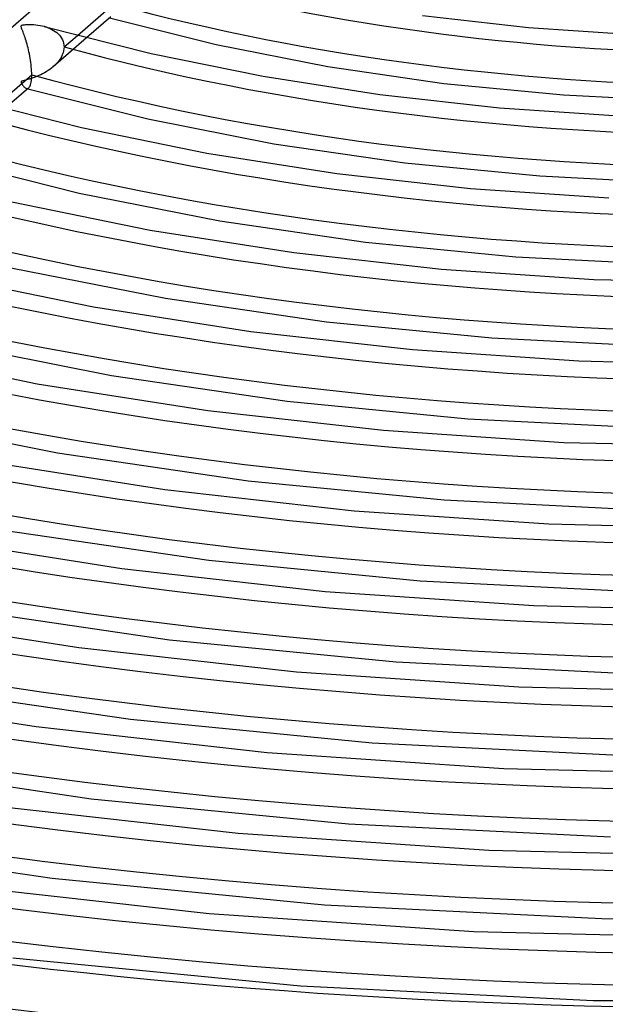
# Model space of a CAD drawing. Header units: millimetres. Extents: x -852 to 852, y -906 to 935.
# Tile 26 of 74: x -114 to -23, y 383 to 536. Entities that reach past the tile are written whole.
import ezdxf

# ---------------------------------------------------------------- set-up
doc = ezdxf.new("R2010")
doc.units = ezdxf.units.MM
doc.layers.add('HIDDEN', color=7, linetype='Continuous')
doc.layers.add('THICK', color=7, linetype='Continuous')

msp = doc.modelspace()

# ---------------------------------------------------------------- linework, layer by layer
at = {"layer": 'HIDDEN'}
for p, q in [((-108.1, 540.55), (-115.77, 533.9)), ((-110.18, 534.58), (-109.86, 534.48)), ((-109.86, 534.48), (-109.55, 534.37)), ((-109.55, 534.37), (-109.26, 534.24)), ((-109.26, 534.24), (-108.98, 534.1)), ((-108.98, 534.1), (-108.72, 533.95)), ((-108.72, 533.95), (-108.47, 533.79)), ((-108.47, 533.79), (-108.23, 533.61)), ((-108.23, 533.61), (-108.02, 533.42)), ((-108.02, 533.42), (-107.82, 533.21)), ((-107.82, 533.21), (-107.64, 532.99)), ((-107.11, 531.4), (-105.05, 533.18)), ((-103.62, 532.81), (-108.79, 528.33)), ((-107.64, 532.99), (-107.48, 532.75)), ((-107.48, 532.75), (-107.35, 532.5)), ((-107.35, 532.5), (-107.25, 532.24)), ((-107.25, 532.24), (-107.17, 531.97)), ((-107.17, 531.97), (-107.12, 531.69)), ((-107.12, 531.69), (-107.11, 531.4)), ((-107.38, 530.17), (-107.52, 529.88)), ((-107.26, 530.48), (-107.38, 530.17)), ((-107.18, 530.78), (-107.26, 530.48)), ((-107.13, 531.09), (-107.18, 530.78)), ((-107.11, 531.4), (-107.13, 531.09)), ((-108.56, 528.54), (-108.82, 528.31)), ((-108.31, 528.79), (-108.56, 528.54)), ((-108.08, 529.04), (-108.31, 528.79)), ((-107.87, 529.31), (-108.08, 529.04)), ((-107.68, 529.59), (-107.87, 529.31)), ((-107.52, 529.88), (-107.68, 529.59)), ((-110.7, 527.09), (-111, 526.96)), ((-110.42, 527.24), (-110.7, 527.09)), ((-110.13, 527.39), (-110.42, 527.24)), ((-109.85, 527.56), (-110.13, 527.39)), ((-109.58, 527.73), (-109.85, 527.56)), ((-109.32, 527.91), (-109.58, 527.73)), ((-109.06, 528.1), (-109.32, 527.91)), ((-108.82, 528.31), (-109.06, 528.1)), ((-113.71, 526.04), (-113.74, 525.98)), ((-113.74, 525.98), (-113.74, 525.92)), ((-113.74, 525.92), (-113.72, 525.86)), ((-113.72, 525.86), (-113.69, 525.78)), ((-113.67, 526.08), (-113.71, 526.04)), ((-113.69, 525.78), (-113.65, 525.7)), ((-113.59, 526.12), (-113.67, 526.08)), ((-113.65, 525.7), (-113.6, 525.61)), ((-113.6, 525.61), (-113.55, 525.52)), ((-113.46, 526.16), (-113.59, 526.12)), ((-113.55, 525.52), (-113.48, 525.43)), ((-113.28, 526.21), (-113.46, 526.16)), ((-113.05, 526.27), (-113.28, 526.21)), ((-112.78, 526.34), (-113.05, 526.27)), ((-112.48, 526.42), (-112.78, 526.34)), ((-112.19, 526.51), (-112.48, 526.42)), ((-111.89, 526.61), (-112.19, 526.51)), ((-111.59, 526.72), (-111.89, 526.61)), ((-111.29, 526.83), (-111.59, 526.72)), ((-111, 526.96), (-111.29, 526.83)), ((-113.48, 525.43), (-113.4, 525.33)), ((-113.4, 525.33), (-113.32, 525.24)), ((-113.32, 525.24), (-113.23, 525.15)), ((-113.23, 525.15), (-113.13, 525.08)), ((-113.13, 525.08), (-113.03, 525.02)), ((-113.03, 525.02), (-112.93, 524.98)), ((-112.93, 524.98), (-112.86, 524.97)), ((-112.93, 524.98), (-112.9, 524.97)), ((-112.9, 524.97), (-112.86, 524.96)), ((-112.86, 524.97), (-112.8, 524.97)), ((-112.86, 524.96), (-112.83, 524.95)), ((-112.83, 524.95), (-112.79, 524.94)), ((-112.8, 524.97), (-112.73, 524.97)), ((-112.79, 524.94), (-112.76, 524.93)), ((-112.76, 524.93), (-112.72, 524.92)), ((-112.73, 524.97), (-112.67, 524.99)), ((-112.67, 524.99), (-112.61, 525.02)), ((-112.61, 525.02), (-112.56, 525.07))]:
    msp.add_line(p, q, dxfattribs=at)
for centre, major_axis, start_param, end_param in [((0, 629.17), (-506.5, 0), 0, 2.617994), ((0, 629.16), (-197.61, 0), 1.072503, 2.058618), ((0, 629.16), (-222.94, 0), 1.069627, 2.061493), ((0, 629.16), (-248.26, 0), 1.067339, 2.063782), ((0, 629.16), (-273.58, 0), 1.065474, 2.065646), ((0, 629.16), (-298.91, 0), 1.063926, 2.067195), ((0, 629.16), (-324.24, 0), 1.062619, 2.068502), ((0, 629.16), (-349.56, 0), 1.061502, 2.069619), ((0, 629.16), (-374.88, 0), 1.060535, 2.070585), ((0, 629.16), (-400.21, 0), 1.059691, 2.071429), ((0, 629.16), (-425.54, 0), 1.058948, 2.072173), ((0, 629.16), (-450.86, 0), 1.058288, 2.072833), ((0, 629.16), (-476.19, 0), 1.057698, 2.073423)]:
    msp.add_ellipse(centre, major_axis=major_axis, ratio=0.5, start_param=start_param, end_param=end_param, dxfattribs=at)
at = {"layer": 'THICK'}
for p, q in [((-105.05, 533.18), (-99.43, 538.05)), ((-51.68, 536.24), (-35.33, 534.42)), ((-113.74, 534.62), (-113.72, 534.67)), ((-113.74, 534.56), (-113.74, 534.62)), ((-113.72, 534.67), (-113.69, 534.71)), ((-113.69, 534.71), (-113.64, 534.74)), ((-113.64, 534.74), (-113.58, 534.76)), ((-113.58, 534.76), (-113.49, 534.79)), ((-113.49, 534.79), (-113.38, 534.81)), ((-113.38, 534.81), (-113.24, 534.83)), ((-113.24, 534.83), (-113.08, 534.84)), ((-113.08, 534.84), (-112.88, 534.86)), ((-112.88, 534.86), (-112.66, 534.87)), ((-112.66, 534.87), (-112.4, 534.87)), ((-112.4, 534.87), (-112.12, 534.87)), ((-112.12, 534.87), (-111.81, 534.85)), ((-111.81, 534.85), (-111.49, 534.82)), ((-111.49, 534.82), (-111.16, 534.78)), ((-111.16, 534.78), (-110.82, 534.72)), ((-110.82, 534.72), (-110.5, 534.66)), ((-110.5, 534.66), (-110.18, 534.58)), ((-99.89, 536.03), (-103.62, 532.81)), ((-100.06, 535.89), (-83.61, 531.77)), ((-113.72, 534.49), (-113.74, 534.56)), ((-113.7, 534.4), (-113.72, 534.49)), ((-113.66, 534.29), (-113.7, 534.4)), ((-113.61, 534.16), (-113.66, 534.29)), ((-113.56, 534.02), (-113.61, 534.16)), ((-113.5, 533.85), (-113.56, 534.02)), ((-113.43, 533.68), (-113.5, 533.85)), ((-113.36, 533.49), (-113.43, 533.68)), ((-113.28, 533.29), (-113.36, 533.49)), ((-113.21, 533.07), (-113.28, 533.29)), ((-113.13, 532.84), (-113.21, 533.07)), ((-110.18, 534.57), (-93.66, 530.38)), ((-35.33, 534.42), (-18.27, 533.27)), ((-113.06, 532.61), (-113.13, 532.84)), ((-112.98, 532.35), (-113.06, 532.61)), ((-112.9, 532.09), (-112.98, 532.35)), ((-112.82, 531.81), (-112.9, 532.09)), ((-112.75, 531.53), (-112.82, 531.81)), ((-83.61, 531.77), (-66.32, 528.38)), ((-112.67, 531.24), (-112.75, 531.53)), ((-112.6, 530.94), (-112.67, 531.24)), ((-112.53, 530.63), (-112.6, 530.94)), ((-112.47, 530.31), (-112.53, 530.63)), ((-112.4, 529.99), (-112.47, 530.31)), ((-93.66, 530.38), (-76.33, 526.85)), ((-112.35, 529.67), (-112.4, 529.99)), ((-112.29, 529.34), (-112.35, 529.67)), ((-112.25, 529), (-112.29, 529.34)), ((-112.2, 528.67), (-112.25, 529)), ((-112.17, 528.34), (-112.2, 528.67)), ((-117.72, 522.21), (-112.1, 527.08)), ((-112.14, 528.01), (-112.17, 528.34)), ((-112.12, 527.69), (-112.14, 528.01)), ((-112.1, 527.38), (-112.12, 527.69)), ((-112.11, 526.76), (-112.1, 527.08)), ((-112.1, 527.08), (-112.1, 527.38)), ((-66.32, 528.38), (-48.38, 525.76)), ((-112.34, 525.39), (-112.28, 525.55)), ((-112.28, 525.55), (-112.23, 525.74)), ((-112.23, 525.74), (-112.18, 525.95)), ((-112.18, 525.95), (-112.15, 526.19)), ((-112.15, 526.19), (-112.12, 526.47)), ((-112.12, 526.47), (-112.11, 526.76)), ((-76.33, 526.85), (-58.32, 524.02)), ((-48.38, 525.76), (-29.89, 523.96)), ((-112.56, 525.07), (-116.29, 521.83)), ((-112.72, 524.92), (-94.18, 520.26)), ((-112.56, 525.07), (-112.48, 525.15)), ((-112.48, 525.15), (-112.41, 525.25)), ((-112.41, 525.25), (-112.34, 525.39)), ((-58.32, 524.02), (-39.81, 521.96)), ((-29.89, 523.96), (-10.71, 523.01)), ((-122.84, 523.61), (-104.41, 518.91)), ((-39.81, 521.96), (-20.59, 520.66)), ((-94.18, 520.26), (-74.68, 516.42)), ((-104.41, 518.91), (-85.06, 514.96)), ((-74.68, 516.42), (-54.44, 513.47)), ((-85.06, 514.96), (-64.96, 511.81)), ((-125.39, 513.96), (-104.75, 508.76)), ((-54.44, 513.47), (-33.58, 511.44)), ((-64.96, 511.81), (-44.3, 509.5)), ((-33.58, 511.44), (-12.03, 510.36)), ((-104.75, 508.76), (-83.04, 504.47)), ((-44.3, 509.5), (-22.91, 508.05)), ((-115.16, 507.45), (-93.8, 503.07)), ((-83.04, 504.47), (-60.5, 501.17)), ((-93.8, 503.07), (-71.6, 499.59)), ((-60.5, 501.17), (-37.28, 498.91)), ((-71.6, 499.59), (-48.78, 497.03)), ((-37.28, 498.91), (-13.36, 497.72)), ((-115.32, 497.25), (-91.4, 492.52)), ((-48.78, 497.03), (-25.23, 495.44)), ((-125.91, 495.98), (-102.53, 491.19)), ((-25.23, 495.44), (-1.45, 494.86)), ((-91.4, 492.52), (-66.56, 488.88)), ((-102.53, 491.19), (-78.24, 487.37)), ((-78.24, 487.37), (-53.27, 484.57)), ((-66.56, 488.88), (-40.98, 486.38)), ((-40.98, 486.38), (-14.69, 485.07)), ((-136.66, 484.52), (-111.27, 479.3)), ((-125.89, 485.74), (-99.76, 480.57)), ((-53.27, 484.57), (-27.55, 482.83)), ((-27.55, 482.83), (-1.58, 482.2)), ((-99.76, 480.57), (-72.62, 476.58)), ((-111.27, 479.3), (-84.88, 475.15)), ((-72.62, 476.58), (-44.68, 473.86)), ((-136.45, 474.23), (-108.12, 468.61)), ((-84.88, 475.15), (-57.75, 472.11)), ((-44.68, 473.86), (-16.01, 472.43)), ((-57.75, 472.11), (-29.87, 470.22)), ((-29.87, 470.22), (-1.72, 469.54)), ((-108.12, 468.61), (-78.67, 464.29)), ((-120, 467.42), (-91.52, 462.93)), ((-78.67, 464.29), (-48.37, 461.33)), ((-91.52, 462.93), (-62.24, 459.65)), ((-48.37, 461.33), (-17.34, 459.78)), ((-62.24, 459.65), (-32.19, 457.61)), ((-32.19, 457.61), (-1.85, 456.88)), ((-128.73, 455.53), (-98.16, 450.71)), ((-116.48, 456.66), (-84.73, 451.99)), ((-84.73, 451.99), (-52.07, 448.8)), ((-98.16, 450.71), (-66.72, 447.18)), ((-52.07, 448.8), (-18.67, 447.14)), ((-66.72, 447.18), (-34.51, 445)), ((-34.51, 445), (-1.98, 444.21)), ((-137.46, 443.64), (-104.8, 438.49)), ((-124.84, 444.71), (-90.79, 439.7)), ((-90.79, 439.7), (-55.77, 436.28)), ((-104.8, 438.49), (-71.2, 434.72)), ((-55.77, 436.28), (-20, 434.49)), ((-71.2, 434.72), (-36.83, 432.39)), ((-133.2, 432.75), (-96.85, 427.4)), ((-146.2, 431.76), (-111.44, 426.27)), ((-36.83, 432.39), (-2.11, 431.55)), ((-96.85, 427.4), (-59.46, 423.75)), ((-111.44, 426.27), (-75.69, 422.26)), ((-59.46, 423.75), (-21.32, 421.85)), ((-75.69, 422.26), (-39.15, 419.78)), ((-141.56, 420.8), (-102.9, 415.11)), ((-39.15, 419.78), (-2.25, 418.89)), ((-102.9, 415.11), (-63.16, 411.22)), ((-118.08, 414.05), (-80.17, 409.8)), ((-63.16, 411.22), (-22.65, 409.2)), ((-80.17, 409.8), (-41.46, 407.17)), ((-149.92, 408.85), (-108.96, 402.81)), ((-41.46, 407.17), (-2.38, 406.23)), ((-108.96, 402.81), (-66.86, 398.7)), ((-124.72, 401.83), (-84.66, 397.33)), ((-66.86, 398.7), (-23.98, 396.56)), ((-84.66, 397.33), (-43.78, 394.56)), ((-23.98, 396.56), (19.15, 396.44)), ((-43.78, 394.56), (-2.51, 393.56)), ((-115.02, 390.52), (-70.55, 386.17)), ((-70.55, 386.17), (-25.3, 383.91)), ((-25.3, 383.91), (20.21, 383.79))]:
    msp.add_line(p, q, dxfattribs=at)
for centre, major_axis, start_param, end_param in [((0, 633.5), (556.5, 0), -3.141592, -0.523599), ((0, 633.5), (-501.5, 0), 0, 2.617994), ((0, 629.17), (-556.5, 0), 0, 2.617994), ((0, 629.16), (182.26, 0), -2.066959, -1.085106), ((0, 629.16), (207.59, 0), -2.070307, -1.081758), ((0, 629.16), (232.91, 0), -2.072926, -1.079138), ((0, 629.16), (258.24, 0), -2.075032, -1.077033), ((0, 629.16), (283.56, 0), -2.076762, -1.075303), ((0, 629.16), (308.89, 0), -2.078207, -1.073857), ((0, 629.16), (334.21, 0), -2.079434, -1.072631), ((0, 629.16), (359.54, 0), -2.080488, -1.071577), ((0, 629.16), (384.87, 0), -2.081403, -1.070661), ((0, 629.16), (410.19, 0), -2.082205, -1.069859), ((0, 629.16), (435.51, 0), -2.082914, -1.06915), ((0, 629.16), (460.84, 0), -2.083545, -1.068519), ((0, 629.16), (486.17, 0), -2.08411, -1.067954)]:
    msp.add_ellipse(centre, major_axis=major_axis, ratio=0.5, start_param=start_param, end_param=end_param, dxfattribs=at)

doc.saveas('drawing.dxf')
